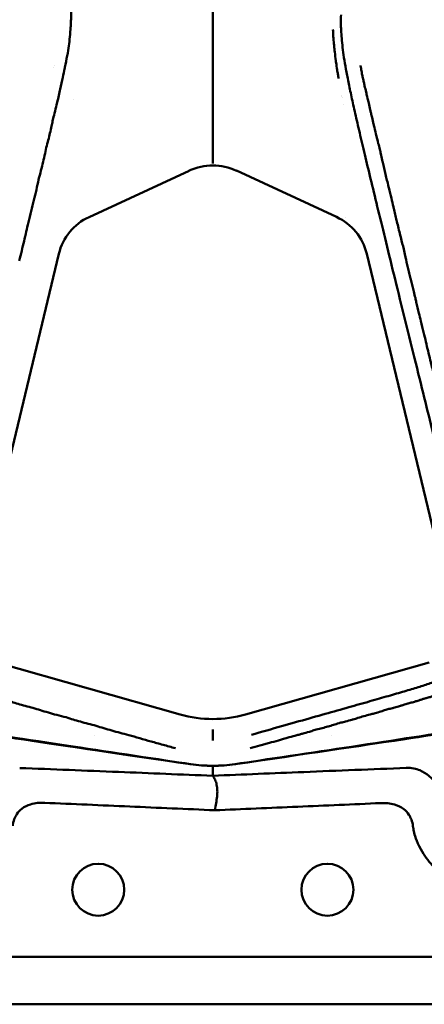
# Model space of a CAD drawing. Header units: millimetres. Extents: x 0 to 4878, y -120 to 1682.
# Tile 84 of 256: x 505 to 558, y 946 to 1074. Entities that reach past the tile are written whole.
import ezdxf

# ---------------------------------------------------------------- set-up
doc = ezdxf.new("R2010")
doc.units = ezdxf.units.MM
doc.header["$LTSCALE"] = 2
doc.layers.add('Sichtbar (ISO)', color=7, linetype='Continuous', lineweight=50)

msp = doc.modelspace()

# ---------------------------------------------------------------- linework, layer by layer
at = {"layer": 'Sichtbar (ISO)'}
for p, q in [((509.3253, 1068.4481), (509.3253, 1068.4481)), ((509.2685, 1068.1638), (509.2685, 1068.1638)), ((548.1146, 1064.736), (548.1146, 1064.736)), ((550.1692, 1064.7016), (550.169, 1064.7016)), ((546.9841, 1064.2608), (546.9841, 1064.2608)), ((547.1797, 1063.3172), (547.1797, 1063.3172)), ((550.295, 1064.2054), (550.2951, 1064.2054)), ((548.761, 1061.8324), (548.761, 1061.8324)), ((550.8408, 1061.7976), (550.8412, 1061.7975)), ((549.1874, 1059.9784), (549.1874, 1059.9784)), ((551.279, 1059.9433), (551.2794, 1059.9433)), ((508.1619, 1057.1676), (508.1617, 1057.1676)), ((508.0596, 1056.6919), (508.06, 1056.6919)), ((513.8768, 1048.5629), (526.9586, 1054.6266)), ((533.1578, 1054.6285), (546.2396, 1048.5647)), ((550.6605, 1053.7621), (550.6606, 1053.7621)), ((550.6965, 1053.6131), (550.6964, 1053.6131)), ((551.4717, 1050.4048), (551.4715, 1050.4048)), ((551.7678, 1049.1843), (551.7679, 1049.1842)), ((547.4805, 1048.4736), (547.4799, 1048.4736)), ((551.959, 1048.3986), (551.9588, 1048.3986)), ((552.15, 1047.613), (552.1502, 1047.613)), ((552.194, 1047.433), (552.1939, 1047.433)), ((505.2101, 1044.8256), (505.2104, 1044.8256)), ((498.4213, 995.9129), (509.9079, 1043.7597)), ((504.9042, 1043.6073), (504.9042, 1043.6073)), ((550.2074, 1043.7597), (561.694, 995.9129)), ((525.7759, 983.4396), (501.7577, 990.2332)), ((558.3578, 990.2333), (534.3396, 983.4395)), ((512.6525, 986.947), (512.6428, 986.9485)), ((516.338, 985.9018), (516.3482, 985.9003)), ((550.1349, 985.0404), (550.1341, 985.0403)), ((514.5088, 980.7166), (514.5088, 980.7166)), ((545.6067, 980.7166), (545.6067, 980.7166)), ((524.4497, 979.2268), (524.4497, 979.2268)), ((535.6702, 979.2275), (535.6703, 979.2275)), ((518.3328, 978.0613), (518.3328, 978.0625)), ((523.3328, 977.3264), (523.3328, 977.3258)), ((536.7828, 977.3258), (536.7828, 977.3265)), ((541.7828, 978.0625), (541.7828, 978.0613)), ((532.5328, 976.701), (532.5328, 976.701)), ((532.5578, 976.7046), (532.5578, 976.7047)), ((532.5578, 976.7047), (532.5578, 976.7046)), ((496.2061, 951.7136), (563.9094, 951.7136)), ((647.5578, 945.5136), (412.5578, 945.5136))]:
    msp.add_line(p, q, dxfattribs=at)
for centre in [(515.0578, 960.5136), (545.0578, 960.5136)]:
    msp.add_circle(centre, 3.4, dxfattribs=at)
msp.add_arc((530.0578, 996.7271), 20, 261.663573, 278.336427, dxfattribs=at)
for centre, major_axis, ratio, start_param, end_param in [((506.4337, 1055.4346), (-0.1975, 11.7983), 0.66534968, 5.76032984, 5.76035855), ((506.4337, 1055.4346), (-0.1975, 11.7983), 0.66534968, 5.50194854, 5.50194959), ((549.7257, 1055.5008), (-0.1649, -9.8486), 0.66534968, 3.60208305, 3.60209434), ((530.0577, 1047.6305), (0.0001, 7.6845), 0.97599462, 5.85711438, 6.70918166), ((517.4074, 1041.7682), (-6.8277, 3.7343), 0.95191241, 5.66985809, 6.5357715), ((542.7081, 1041.7682), (6.8277, 3.7343), 0.95191249, 6.03060312, 6.89709378), ((559.6532, 1055.3346), (-0.1975, -11.7983), 0.66534968, 5.60374336, 5.60381329), ((530.0413, 998.0163), (-15.4396, 0), 0.98233596, 1.29089236, 1.57185453), ((530.0756, 998.0067), (-15.4298, 0), 0.98233572, 1.56963638, 1.85078852)]:
    msp.add_ellipse(centre, major_axis=major_axis, ratio=ratio, start_param=start_param, end_param=end_param, dxfattribs=at)
for points, knots in [([(511.6472, 1195.5136), (511.6476, 1194.132), (511.6486, 1191.401), (511.6491, 1187.3944), (511.6531, 1183.497), (511.6438, 1179.6318), (511.6545, 1176.0803), (511.6508, 1172.5627), (511.6545, 1169.0974), (511.6432, 1165.8842), (511.6543, 1162.0998), (511.6505, 1158.5989), (511.6541, 1155.1277), (511.6427, 1151.8387), (511.6536, 1148.3674), (511.6496, 1145.095), (511.653, 1141.8228), (511.6414, 1138.9544), (511.6521, 1135.0641), (511.6478, 1131.6355), (511.6508, 1128.2273), (511.6387, 1125.1034), (511.649, 1121.6326), (511.6441, 1118.4367), (511.6466, 1115.4066), (511.6336, 1112.3346), (511.6438, 1110.1384), (511.6385, 1107.8261), (511.6408, 1105.7), (511.6273, 1103.5291), (511.6375, 1101.9209), (511.6319, 1100.2499), (511.634, 1098.6734), (511.6202, 1097.1794), (511.6299, 1095.6492), (511.6238, 1094.2521), (511.6252, 1092.7571), (511.6115, 1091.909), (511.6173, 1088.9496), (511.6073, 1086.8598), (511.6048, 1084.8351), (511.5843, 1083.0314), (511.5897, 1081.5485), (511.5773, 1080.2217), (511.5718, 1078.948), (511.5522, 1078.2346), (511.5403, 1076.0873), (511.5125, 1074.9465), (511.4835, 1073.9296), (511.4543, 1073.5358), (511.3571, 1072.0633), (511.2138, 1070.9875), (511.0382, 1069.7711), (510.7866, 1068.6296), (510.6916, 1068.1689)], [0, 0, 0, 0, 0.006756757, 0.013513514, 0.02027027, 0.027027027, 0.033783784, 0.040540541, 0.047297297, 0.054054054, 0.060810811, 0.067567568, 0.074324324, 0.081081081, 0.087837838, 0.094594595, 0.101351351, 0.108108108, 0.114864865, 0.121621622, 0.128378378, 0.135135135, 0.141891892, 0.148648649, 0.155405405, 0.162162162, 0.168918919, 0.175675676, 0.182432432, 0.189189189, 0.195945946, 0.202702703, 0.209459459, 0.216216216, 0.222972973, 0.22972973, 0.236486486, 0.243243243, 0.25, 0.256756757, 0.263513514, 0.27027027, 0.277027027, 0.283783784, 0.290540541, 0.297297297, 0.304054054, 0.310810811, 0.317567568, 0.324324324, 0.331081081, 0.337837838, 0.344594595, 0.350958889, 0.350958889, 0.350958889, 0.350958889]), ([(530.0496, 1055.9481), (530.0512, 1057.7441), (530.0519, 1059.5125), (530.0528, 1061.2415), (530.0539, 1063.3676), (530.0554, 1065.434), (530.0576, 1067.424), (530.0587, 1068.4547), (530.06, 1069.4654), (530.06, 1070.4904), (530.0599, 1071.0778), (530.0595, 1071.6699), (530.059, 1072.2714), (530.0585, 1072.7496), (530.058, 1073.2294), (530.0575, 1073.7138), (530.0552, 1076.059), (530.0538, 1078.493), (530.051, 1080.8601), (530.0478, 1083.4495), (530.0432, 1085.9727), (530.0384, 1088.6313), (530.0345, 1090.8009), (530.0364, 1092.9837), (530.0403, 1095.1895), (530.0465, 1098.6681), (530.0576, 1102.2047), (530.0577, 1105.7486), (530.0577, 1107.0003), (530.0577, 1108.2551), (530.0577, 1109.5079), (530.0577, 1114.0513), (530.0573, 1118.5672), (530.0548, 1122.8475), (530.0546, 1123.1768), (530.0545, 1123.5047), (530.0543, 1123.8314), (530.0522, 1128.684), (530.0554, 1133.2644), (530.0565, 1138.1394), (530.0566, 1138.378), (530.0566, 1138.6173), (530.0567, 1138.8573), (530.0577, 1144.3329), (530.0577, 1150.2102), (530.0577, 1156.2751), (530.0577, 1159.7099), (530.0577, 1163.2063), (530.0577, 1166.7758), (530.0577, 1169.5092), (530.0577, 1172.2853), (530.0577, 1175.113), (530.0576, 1181.6335), (530.0576, 1188.4219), (530.0578, 1195.5136)], [0, 0, 0, 0, 0.0386834, 0.0386834, 0.0386834, 0.08624787, 0.08624787, 0.08624787, 0.11088208, 0.11088208, 0.11088208, 0.125, 0.125, 0.125, 0.13622177, 0.13622177, 0.13622177, 0.19055895, 0.19055895, 0.19055895, 0.25, 0.25, 0.25, 0.29850606, 0.29850606, 0.29850606, 0.375, 0.375, 0.375, 0.40201679, 0.40201679, 0.40201679, 0.5, 0.5, 0.5, 0.50753895, 0.50753895, 0.50753895, 0.6195203, 0.6195203, 0.6195203, 0.625, 0.625, 0.625, 0.75, 0.75, 0.75, 0.82079114, 0.82079114, 0.82079114, 0.875, 0.875, 0.875, 1, 1, 1, 1]), ([(546.5197, 1066.6921), (546.487, 1066.8785), (546.4552, 1067.0647), (546.4242, 1067.2507), (546.392, 1067.4446), (546.3607, 1067.6383), (546.3305, 1067.8317), (546.2826, 1068.1375), (546.2374, 1068.4427), (546.1948, 1068.7468), (546.1825, 1068.8346), (546.1705, 1068.9222), (546.1586, 1069.0098), (546.107, 1069.3917), (546.0597, 1069.7718), (546.017, 1070.1496), (545.9865, 1070.4205), (545.9583, 1070.6903), (545.9325, 1070.9584), (545.9242, 1071.0447), (545.9161, 1071.1308), (545.9083, 1071.2168), (545.8782, 1071.5487), (545.8519, 1071.8782), (545.8296, 1072.2048), (545.809, 1072.5073), (545.7919, 1072.8073), (545.7789, 1073.1045)], [0.9635682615, 0.9635682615, 0.9635682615, 0.9635682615, 0.9666666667, 0.9666666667, 0.9666666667, 0.969895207, 0.969895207, 0.969895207, 0.975, 0.975, 0.975, 0.9764725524, 0.9764725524, 0.9764725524, 0.9828945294, 0.9828945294, 0.9828945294, 0.9875, 0.9875, 0.9875, 0.9889815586, 0.9889815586, 0.9889815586, 0.9947017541, 0.9947017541, 0.9947017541, 0.9999999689, 0.9999999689, 0.9999999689, 0.9999999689]), ([(550.476, 1063.479), (550.4686, 1063.5106), (550.461, 1063.5426), (550.4533, 1063.5747), (550.3733, 1063.9084), (550.2772, 1064.2706), (550.1917, 1064.6112), (550.1655, 1064.7157), (550.1403, 1064.8181), (550.1168, 1064.917), (550.0516, 1065.1916), (549.9893, 1065.4609), (549.9313, 1065.7166), (549.8927, 1065.8868), (549.856, 1066.0511), (549.8215, 1066.2068), (549.7799, 1066.394), (549.7394, 1066.5781), (549.7004, 1066.7578), (549.6583, 1066.9521), (549.6179, 1067.1413), (549.5802, 1067.3241), (549.5533, 1067.4542), (549.5313, 1067.5715), (549.5101, 1067.6883), (549.4739, 1067.8873), (549.4398, 1068.0845), (549.3882, 1068.3407), (549.3844, 1068.3598), (549.3805, 1068.3793), (549.3764, 1068.399)], [0.615436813, 0.615436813, 0.615436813, 0.615436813, 0.6157636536, 0.6157636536, 0.6157636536, 0.6191524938, 0.6191524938, 0.6191524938, 0.6201923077, 0.6201923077, 0.6201923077, 0.6230783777, 0.6230783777, 0.6230783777, 0.625, 0.625, 0.625, 0.6273104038, 0.6273104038, 0.6273104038, 0.6298076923, 0.6298076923, 0.6298076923, 0.6315853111, 0.6315853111, 0.6315853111, 0.6346153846, 0.6346153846, 0.6346153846, 0.6348414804, 0.6348414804, 0.6348414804, 0.6348414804]), ([(510.6916, 1068.1689), (510.6858, 1068.1405), (510.581, 1067.6294), (510.4528, 1066.8897), (510.0835, 1065.3059), (509.736, 1063.7071), (509.2824, 1061.961), (509.1654, 1061.4658)], [0.350958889, 0.350958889, 0.350958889, 0.350958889, 0.3513513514, 0.3581081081, 0.3648648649, 0.3716216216, 0.3783315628, 0.3783315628, 0.3783315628, 0.3783315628]), ([(551.915, 1057.4165), (551.8574, 1057.6571), (551.7887, 1057.9221), (551.718, 1058.1924), (551.6351, 1058.5094), (551.5495, 1058.8337), (551.4757, 1059.1342), (551.4513, 1059.2331), (551.4273, 1059.3315), (551.4035, 1059.4292), (551.309, 1059.8176), (551.2191, 1060.1947), (551.1353, 1060.5477), (551.1215, 1060.6059), (551.1078, 1060.6634), (551.0944, 1060.7201), (551.0255, 1061.0106), (550.9577, 1061.2972), (550.892, 1061.5787), (550.8473, 1061.7704), (550.8036, 1061.9596), (550.7612, 1062.146), (550.7277, 1062.2938), (550.6977, 1062.4347), (550.669, 1062.5734), (550.6082, 1062.8665), (550.5527, 1063.1494), (550.4795, 1063.4639), (550.4783, 1063.469), (550.4772, 1063.474), (550.476, 1063.479)], [0.5961538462, 0.5961538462, 0.5961538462, 0.5961538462, 0.598366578, 0.598366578, 0.598366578, 0.6009615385, 0.6009615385, 0.6009615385, 0.6018154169, 0.6018154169, 0.6018154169, 0.6052102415, 0.6052102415, 0.6052102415, 0.6057692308, 0.6057692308, 0.6057692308, 0.6086293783, 0.6086293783, 0.6086293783, 0.6105769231, 0.6105769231, 0.6105769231, 0.6121207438, 0.6121207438, 0.6121207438, 0.6153846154, 0.6153846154, 0.6153846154, 0.615436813, 0.615436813, 0.615436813, 0.615436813]), ([(563.9067, 999.6957), (563.9037, 999.7095), (563.7629, 1000.3721), (563.4528, 1001.7521), (562.9028, 1004.0611), (562.2707, 1006.6417), (561.5595, 1009.5112), (560.7778, 1012.6531), (559.8995, 1016.1858), (558.8914, 1020.2465), (557.7519, 1024.8423), (556.4749, 1030.0025), (555.046, 1035.7936), (553.7169, 1041.2016), (552.5751, 1045.8666), (551.5673, 1050.0062), (550.6915, 1053.6283), (549.9372, 1056.7792), (549.2682, 1059.6203), (548.8806, 1061.3057), (548.702, 1062.0922)], [0.446352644, 0.446352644, 0.446352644, 0.446352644, 0.446808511, 0.468085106, 0.489361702, 0.510638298, 0.531914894, 0.553191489, 0.574468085, 0.595744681, 0.617021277, 0.638297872, 0.659574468, 0.680851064, 0.70212766, 0.723404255, 0.744680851, 0.765957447, 0.787234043, 0.808510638, 0.808510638, 0.808510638, 0.808510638]), ([(509.1654, 1061.4658), (509.1645, 1061.4623), (509.0467, 1060.9629), (509.0375, 1060.7434), (508.7799, 1059.7494), (508.5921, 1058.8686), (508.3957, 1058.233), (508.3162, 1057.9003)], [0.3783315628, 0.3783315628, 0.3783315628, 0.3783315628, 0.3783783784, 0.3851351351, 0.3918918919, 0.3986486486, 0.4054017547, 0.4054017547, 0.4054017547, 0.4054017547]), ([(508.3162, 1057.9003), (508.3162, 1057.9001), (508.2366, 1057.567), (508.1147, 1056.8707), (507.8344, 1055.7926), (507.5803, 1054.6402), (507.3516, 1053.8697), (507.2509, 1053.4495), (507.2506, 1053.4483)], [0.4054017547, 0.4054017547, 0.4054017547, 0.4054017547, 0.4054054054, 0.4121621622, 0.4189189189, 0.4256756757, 0.4324324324, 0.4324523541, 0.4324523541, 0.4324523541, 0.4324523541]), ([(553.3696, 1051.3423), (553.369, 1051.3451), (553.3683, 1051.3478), (553.3677, 1051.3505), (553.3141, 1051.5736), (553.2565, 1051.797), (553.1982, 1052.0191), (553.1125, 1052.3455), (553.0255, 1052.6691), (552.9474, 1052.9848), (552.8838, 1053.2419), (552.8214, 1053.498), (552.7603, 1053.7508), (552.6954, 1054.0195), (552.6318, 1054.2845), (552.5698, 1054.5431), (552.5045, 1054.8152), (552.44, 1055.0845), (552.3771, 1055.3497), (552.3241, 1055.5734), (552.2722, 1055.7942), (552.2221, 1056.0114), (552.1564, 1056.296), (552.1039, 1056.5565), (552.0456, 1056.8323), (552.0066, 1057.0164), (551.965, 1057.2072), (551.915, 1057.4165)], [0.5768993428, 0.5768993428, 0.5768993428, 0.5768993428, 0.5769230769, 0.5769230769, 0.5769230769, 0.5788694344, 0.5788694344, 0.5788694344, 0.5817307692, 0.5817307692, 0.5817307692, 0.5840614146, 0.5840614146, 0.5840614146, 0.5865384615, 0.5865384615, 0.5865384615, 0.5891460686, 0.5891460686, 0.5891460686, 0.5913461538, 0.5913461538, 0.5913461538, 0.5942295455, 0.5942295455, 0.5942295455, 0.5961538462, 0.5961538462, 0.5961538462, 0.5961538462]), ([(530.0496, 1055.9481), (530.0493, 1055.8812), (530.0425, 1055.8141), (530.0408, 1055.7572), (530.039, 1055.7004), (530.0423, 1055.6538), (530.0468, 1055.6192), (530.0513, 1055.5846), (530.0569, 1055.5627), (530.0578, 1055.5554)], [0, 0, 0, 0, 0.33333333, 0.33333333, 0.33333333, 0.66666667, 0.66666667, 0.66666667, 1, 1, 1, 1]), ([(507.2506, 1053.4483), (507.1505, 1053.0305), (506.9771, 1052.1261), (506.6271, 1050.7578), (506.3117, 1049.3593), (506.0216, 1048.3209), (505.9134, 1047.8704), (505.9127, 1047.8675)], [0.4324523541, 0.4324523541, 0.4324523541, 0.4324523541, 0.4391891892, 0.4459459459, 0.4527027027, 0.4594594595, 0.4595020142, 0.4595020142, 0.4595020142, 0.4595020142]), ([(555.041, 1044.3738), (554.9321, 1044.8261), (554.7847, 1045.3743), (554.6509, 1045.9031), (554.6274, 1045.996), (554.6043, 1046.0884), (554.5818, 1046.1794), (554.4319, 1046.7889), (554.2881, 1047.3873), (554.1497, 1047.9629), (554.138, 1048.0113), (554.1264, 1048.0598), (554.1147, 1048.1083), (553.988, 1048.635), (553.8622, 1049.1599), (553.7407, 1049.6808), (553.7048, 1049.8349), (553.6706, 1049.9875), (553.6373, 1050.1391), (553.5483, 1050.5446), (553.4653, 1050.9431), (553.3696, 1051.3423)], [0.5576923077, 0.5576923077, 0.5576923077, 0.5576923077, 0.5617814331, 0.5617814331, 0.5617814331, 0.5625, 0.5625, 0.5625, 0.5673076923, 0.5673076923, 0.5673076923, 0.5677126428, 0.5677126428, 0.5677126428, 0.5721153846, 0.5721153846, 0.5721153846, 0.5734170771, 0.5734170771, 0.5734170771, 0.5768993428, 0.5768993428, 0.5768993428, 0.5768993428]), ([(505.9127, 1047.8675), (505.8061, 1047.4231), (505.6646, 1046.6679), (505.3387, 1045.3944), (505.0575, 1044.1486), (504.8034, 1043.2434), (504.7068, 1042.8412), (504.706, 1042.8381)], [0.4595020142, 0.4595020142, 0.4595020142, 0.4595020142, 0.4662162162, 0.472972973, 0.4797297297, 0.4864864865, 0.486538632, 0.486538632, 0.486538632, 0.486538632]), ([(527.1581, 976.9384), (509.1913, 979.5711), (498.2398, 981.1851), (490.0102, 982.6298), (488.5425, 982.9626), (485.9568, 984.3268), (485.1477, 984.9826), (483.4476, 987.0461), (482.8654, 988.4977), (481.7315, 991.7699), (480.6988, 995.8792), (474.7776, 1021.4158), (472.0244, 1033.4114), (469.803, 1043.2046), (469.7133, 1043.6004), (469.6256, 1043.9876)], [0.000001, 0.000001, 0.000001, 0.000001, 5.44758661, 5.44758661, 8.85844141, 8.85844141, 11.08399339, 11.08399339, 14.44445994, 14.44445994, 21.91122195, 21.91122195, 26.35511061, 26.35511061, 26.54673462, 26.54673462, 26.54673462, 26.54673462]), ([(469.8517, 1043.9976), (470.5808, 1040.7729), (471.3748, 1037.2945), (473.5281, 1027.8849), (475.0053, 1021.4746), (477.1658, 1012.163), (478.0784, 1008.2436), (480.8884, 996.2845), (481.4941, 993.8511), (482.6996, 989.5976), (483.1907, 988.2484), (484.5189, 985.9701), (485.2377, 985.1944), (486.9758, 983.8785), (488.0014, 983.4449), (489.4664, 982.9353), (490.4949, 982.6627), (493.4644, 982.1285), (494.151, 982.0103), (495.0942, 981.8483), (495.7524, 981.7368), (500.2272, 981.0061), (505.4633, 980.2046), (516.6654, 978.5152), (523.4362, 977.5029), (527.1015, 976.9553)], [1.70620792, 1.70620792, 1.70620792, 1.70620792, 2.31992109, 2.31992109, 3.36897316, 3.36897316, 3.96080227, 3.96080227, 5.2589956, 5.2589956, 6.75070654, 6.75070654, 8.1648045, 8.1648045, 9.88121739, 9.88121739, 11.59707752, 11.59707752, 11.94698223, 11.94698223, 12.68693053, 12.68693053, 16.42339014, 16.42339014, 19.33193744, 19.33193744, 19.33193744, 19.33193744]), ([(556.3784, 1038.8018), (556.3773, 1038.8064), (556.3762, 1038.811), (556.3751, 1038.8156), (556.2618, 1039.2858), (556.1298, 1039.7567), (556.0147, 1040.2225), (555.9632, 1040.4308), (555.9124, 1040.6389), (555.862, 1040.8469), (555.7996, 1041.104), (555.7377, 1041.361), (555.6758, 1041.6181), (555.5637, 1042.0832), (555.4528, 1042.5442), (555.3483, 1042.9934), (555.3084, 1043.1645), (555.2729, 1043.3283), (555.2372, 1043.4949), (555.179, 1043.7659), (555.1202, 1044.0444), (555.041, 1044.3738)], [0.5384144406, 0.5384144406, 0.5384144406, 0.5384144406, 0.5384615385, 0.5384615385, 0.5384615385, 0.5432692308, 0.5432692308, 0.5432692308, 0.5454194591, 0.5454194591, 0.5454194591, 0.5480769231, 0.5480769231, 0.5480769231, 0.5528846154, 0.5528846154, 0.5528846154, 0.5547153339, 0.5547153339, 0.5547153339, 0.5576923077, 0.5576923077, 0.5576923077, 0.5576923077]), ([(590.2507, 1042.932), (588.1759, 1033.7838), (585.5344, 1022.2722), (579.4411, 995.9685), (578.3984, 991.832), (577.2694, 988.5444), (576.689, 987.0838), (574.9932, 985.0055), (574.1847, 984.3444), (571.5995, 982.9708), (570.1346, 982.6387), (562.058, 981.2111), (551.0089, 979.5835), (532.9575, 976.9384)], [-25.21880433, -25.21880433, -25.21880433, -25.21880433, -21.33025675, -21.33025675, -14.20177488, -14.20177488, -10.94471544, -10.94471544, -8.7828271, -8.7828271, -5.47324982, -5.47324982, -0.000001, -0.000001, -0.000001, -0.000001]), ([(590.0238, 1042.9423), (589.1957, 1039.2832), (588.1648, 1034.7658), (585.4492, 1022.9429), (583.8809, 1016.158), (579.6828, 998.1575), (578.692, 994.1162), (577.118, 988.5208), (576.5306, 987.4998), (575.3819, 985.7304), (574.6682, 984.9768), (573.078, 983.8992), (572.1594, 983.4077), (570.3846, 982.881), (569.6914, 982.7025), (567.3306, 982.2443), (565.8254, 981.986), (564.6049, 981.7777), (564.1013, 981.6935), (559.3489, 980.922), (553.8527, 980.0839), (543.3465, 978.4998), (536.6967, 977.5055), (533.0136, 976.9552)], [1.36314233, 1.36314233, 1.36314233, 1.36314233, 1.69246399, 1.69246399, 2.05524722, 2.05524722, 2.75255264, 2.75255264, 3.89173742, 3.89173742, 5.15337538, 5.15337538, 6.07844935, 6.07844935, 6.40419777, 6.40419777, 6.64115596, 6.64115596, 6.92239734, 6.92239734, 8.43274887, 8.43274887, 9.72943065, 9.72943065, 9.72943065, 9.72943065]), ([(557.7384, 1033.1378), (557.7371, 1033.1431), (557.7358, 1033.1484), (557.7345, 1033.1537), (557.629, 1033.5916), (557.4936, 1034.0893), (557.3759, 1034.5677), (557.346, 1034.6895), (557.3162, 1034.811), (557.2867, 1034.9323), (557.2002, 1035.2874), (557.1152, 1035.6404), (557.0306, 1035.9913), (556.9171, 1036.462), (556.8035, 1036.9334), (556.6931, 1037.4047), (556.6488, 1037.594), (556.607, 1037.783), (556.5656, 1037.9718), (556.5048, 1038.2486), (556.4448, 1038.525), (556.3784, 1038.8018)], [0.5191724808, 0.5191724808, 0.5191724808, 0.5191724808, 0.5192307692, 0.5192307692, 0.5192307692, 0.5240384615, 0.5240384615, 0.5240384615, 0.5252624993, 0.5252624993, 0.5252624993, 0.5288461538, 0.5288461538, 0.5288461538, 0.5336538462, 0.5336538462, 0.5336538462, 0.5355847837, 0.5355847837, 0.5355847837, 0.5384144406, 0.5384144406, 0.5384144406, 0.5384144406]), ([(558.8923, 1028.3328), (558.8908, 1028.3393), (558.8892, 1028.3459), (558.8876, 1028.3524), (558.8223, 1028.6232), (558.7568, 1028.8738), (558.6928, 1029.1218), (558.6563, 1029.2634), (558.6202, 1029.404), (558.5851, 1029.547), (558.4883, 1029.9406), (558.3927, 1030.3376), (558.2955, 1030.7406), (558.2009, 1031.1327), (558.1068, 1031.5229), (558.0162, 1031.909), (558.0137, 1031.9197), (558.0112, 1031.9303), (558.0087, 1031.941), (557.9169, 1032.3327), (557.8419, 1032.7066), (557.7384, 1033.1378)], [0.499926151, 0.499926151, 0.499926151, 0.499926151, 0.5, 0.5, 0.5, 0.5030607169, 0.5030607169, 0.5030607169, 0.5048076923, 0.5048076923, 0.5048076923, 0.5096153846, 0.5096153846, 0.5096153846, 0.5142935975, 0.5142935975, 0.5142935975, 0.5144230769, 0.5144230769, 0.5144230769, 0.5191724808, 0.5191724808, 0.5191724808, 0.5191724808]), ([(552.965, 984.13), (553.1612, 984.1863), (553.361, 984.2296), (553.554, 984.2778), (553.5986, 984.289), (553.6428, 984.3004), (553.6865, 984.3123), (553.9195, 984.3758), (554.1496, 984.4423), (554.3668, 984.5054), (554.4489, 984.5292), (554.5306, 984.5529), (554.612, 984.5768), (554.7459, 984.616), (554.8788, 984.6555), (555.0105, 984.6962), (555.2071, 984.7568), (555.3963, 984.8307), (555.5738, 984.8855), (555.5877, 984.8897), (555.6015, 984.8939), (555.6152, 984.8979), (555.8045, 984.9536), (555.9798, 984.9842), (556.1491, 985.0307), (556.258, 985.0607), (556.3663, 985.092), (556.4727, 985.1234), (556.5318, 985.1408), (556.5903, 985.1583), (556.6479, 985.1755), (556.8093, 985.2237), (556.9675, 985.2712), (557.12, 985.3206), (557.1779, 985.3394), (557.2326, 985.3597), (557.2872, 985.3804), (557.3765, 985.4142), (557.4656, 985.4491), (557.5678, 985.4803), (557.7113, 985.5242), (557.8807, 985.5607), (558.0368, 985.6026), (558.0597, 985.6088), (558.0823, 985.615), (558.1045, 985.6214), (558.2781, 985.6717), (558.4466, 985.7243), (558.6038, 985.7741), (558.6541, 985.79), (558.7041, 985.8059), (558.7536, 985.8217), (558.8589, 985.8554), (558.9622, 985.8892), (559.0622, 985.9236), (559.1948, 985.9692), (559.3039, 986.0204), (559.4445, 986.0699), (559.4596, 986.0752), (559.4751, 986.0805), (559.491, 986.0858), (559.4931, 986.0865), (559.4951, 986.0872), (559.4972, 986.0878)], [0.0961538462, 0.0961538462, 0.0961538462, 0.0961538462, 0.100059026, 0.100059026, 0.100059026, 0.1009615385, 0.1009615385, 0.1009615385, 0.1057692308, 0.1057692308, 0.1057692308, 0.107586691, 0.107586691, 0.107586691, 0.1105769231, 0.1105769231, 0.1105769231, 0.1150359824, 0.1150359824, 0.1150359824, 0.1153846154, 0.1153846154, 0.1153846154, 0.1201923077, 0.1201923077, 0.1201923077, 0.1232826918, 0.1232826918, 0.1232826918, 0.125, 0.125, 0.125, 0.1298076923, 0.1298076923, 0.1298076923, 0.1316317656, 0.1316317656, 0.1316317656, 0.1346153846, 0.1346153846, 0.1346153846, 0.1388088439, 0.1388088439, 0.1388088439, 0.1394230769, 0.1394230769, 0.1394230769, 0.1442307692, 0.1442307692, 0.1442307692, 0.1457675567, 0.1457675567, 0.1457675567, 0.1490384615, 0.1490384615, 0.1490384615, 0.1533789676, 0.1533789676, 0.1533789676, 0.1538461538, 0.1538461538, 0.1538461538, 0.1539061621, 0.1539061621, 0.1539061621, 0.1539061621]), ([(502.9496, 985.3586), (502.9517, 985.358), (503.2389, 985.2713), (503.6963, 985.0884), (504.5772, 984.8512), (505.4796, 984.564), (506.1882, 984.4068), (506.5177, 984.3119)], [0.8648138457, 0.8648138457, 0.8648138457, 0.8648138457, 0.8648648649, 0.8716216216, 0.8783783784, 0.8851351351, 0.8918770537, 0.8918770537, 0.8918770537, 0.8918770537]), ([(506.5177, 984.3119), (506.5185, 984.3117), (506.8494, 984.2163), (507.4611, 983.9926), (508.5302, 983.7109), (509.6039, 983.3809), (510.4956, 983.1764), (510.8483, 983.0764)], [0.8918770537, 0.8918770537, 0.8918770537, 0.8918770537, 0.8918918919, 0.8986486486, 0.9054054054, 0.9121621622, 0.9189129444, 0.9189129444, 0.9189129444, 0.9189129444]), ([(549.807, 983.2295), (549.8145, 983.2317), (549.822, 983.2338), (549.8296, 983.2359), (550.092, 983.3092), (550.3861, 983.372), (550.6565, 983.4453), (550.8319, 983.4929), (551.0052, 983.5413), (551.1742, 983.5892), (551.2736, 983.6173), (551.3714, 983.6452), (551.4673, 983.6725), (551.7265, 983.7465), (551.9831, 983.8198), (552.2354, 983.8956), (552.2939, 983.9131), (552.3514, 983.9314), (552.4084, 983.9501), (552.5973, 984.0117), (552.7795, 984.0767), (552.965, 984.13)], [0.0769262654, 0.0769262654, 0.0769262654, 0.0769262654, 0.0770604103, 0.0770604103, 0.0770604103, 0.0817307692, 0.0817307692, 0.0817307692, 0.0847591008, 0.0847591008, 0.0847591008, 0.0865384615, 0.0865384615, 0.0865384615, 0.0913461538, 0.0913461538, 0.0913461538, 0.0924602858, 0.0924602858, 0.0924602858, 0.0961538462, 0.0961538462, 0.0961538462, 0.0961538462]), ([(510.8483, 983.0764), (510.8486, 983.0763), (511.2018, 982.9762), (511.7212, 982.7803), (512.7207, 982.5218), (513.7011, 982.2202), (514.4337, 982.0621), (514.7774, 981.965), (514.7774, 981.9649)], [0.9189129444, 0.9189129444, 0.9189129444, 0.9189129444, 0.9189189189, 0.9256756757, 0.9324324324, 0.9391891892, 0.9459459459, 0.9459470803, 0.9459470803, 0.9459470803, 0.9459470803]), ([(534.9476, 979.0271), (535.3802, 979.1472), (535.8057, 979.2648), (536.2248, 979.3816), (536.4402, 979.4416), (536.6538, 979.5013), (536.8651, 979.5602), (537.0651, 979.6159), (537.2629, 979.6708), (537.458, 979.7244), (537.8594, 979.8345), (538.258, 979.9449), (538.655, 980.0585), (538.8308, 980.1088), (539.0025, 980.1594), (539.1711, 980.2094), (539.3836, 980.2724), (539.5912, 980.3346), (539.7959, 980.3944), (540.1631, 980.5017), (540.4831, 980.5712), (540.8057, 980.6589), (540.9747, 980.7048), (541.1438, 980.7517), (541.3116, 980.7987), (541.4641, 980.8414), (541.6155, 980.8842), (541.7647, 980.9263), (542.0782, 981.0148), (542.3889, 981.1026), (542.6983, 981.1937), (542.8975, 981.2523), (543.096, 981.3184), (543.2869, 981.3791), (543.3924, 981.4126), (543.4956, 981.4445), (543.5954, 981.4727), (543.8758, 981.5519), (544.1293, 981.6015), (544.382, 981.6692), (544.6308, 981.7358), (544.8794, 981.806), (545.1241, 981.8751), (545.128, 981.8762), (545.1319, 981.8773), (545.1358, 981.8784), (545.3842, 981.9485), (545.6292, 982.0178), (545.8675, 982.0888), (546.1059, 982.1599), (546.3183, 982.2419), (546.58, 982.3159), (546.5801, 982.3159), (546.5801, 982.3159), (546.5802, 982.3159)], [0, 0, 0, 0, 0.0048076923, 0.0048076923, 0.0048076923, 0.0072782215, 0.0072782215, 0.0072782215, 0.0096153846, 0.0096153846, 0.0096153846, 0.0144230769, 0.0144230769, 0.0144230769, 0.0165505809, 0.0165505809, 0.0165505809, 0.0192307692, 0.0192307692, 0.0192307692, 0.0240384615, 0.0240384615, 0.0240384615, 0.0265572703, 0.0265572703, 0.0265572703, 0.0288461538, 0.0288461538, 0.0288461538, 0.0336538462, 0.0336538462, 0.0336538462, 0.0367509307, 0.0367509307, 0.0367509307, 0.0384615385, 0.0384615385, 0.0384615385, 0.0432692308, 0.0432692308, 0.0432692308, 0.0480012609, 0.0480012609, 0.0480012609, 0.0480769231, 0.0480769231, 0.0480769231, 0.0528846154, 0.0528846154, 0.0528846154, 0.0576923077, 0.0576923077, 0.0576923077, 0.0576929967, 0.0576929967, 0.0576929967, 0.0576929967]), ([(546.5802, 982.3159), (546.6545, 982.3369), (546.7327, 982.3573), (546.8132, 982.3774), (547.0162, 982.4282), (547.2332, 982.4775), (547.4356, 982.5321), (547.7182, 982.6083), (547.9952, 982.6867), (548.261, 982.762), (548.3035, 982.774), (548.3459, 982.786), (548.3883, 982.798), (548.6109, 982.8612), (548.8315, 982.9242), (549.048, 982.9886), (549.3056, 983.0653), (549.5383, 983.1532), (549.8065, 983.2294), (549.8067, 983.2294), (549.8069, 983.2295), (549.807, 983.2295)], [0.0576929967, 0.0576929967, 0.0576929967, 0.0576929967, 0.0590575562, 0.0590575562, 0.0590575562, 0.0625, 0.0625, 0.0625, 0.0673076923, 0.0673076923, 0.0673076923, 0.0680762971, 0.0680762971, 0.0680762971, 0.0721153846, 0.0721153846, 0.0721153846, 0.0769230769, 0.0769230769, 0.0769230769, 0.0769262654, 0.0769262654, 0.0769262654, 0.0769262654]), ([(514.7774, 981.9649), (515.121, 981.8679), (515.7629, 981.6378), (516.8197, 981.3635), (517.9268, 981.0274), (518.6328, 980.8744), (519.0595, 980.7554)], [0.9459470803, 0.9459470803, 0.9459470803, 0.9459470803, 0.9527027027, 0.9594594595, 0.9662162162, 0.972972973, 0.972972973, 0.972972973, 0.972972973]), ([(530.0577, 981.4623), (530.0577, 981.4004), (530.0578, 981.3383), (530.0578, 981.2846), (530.0578, 981.2308), (530.0578, 981.1852), (530.0578, 981.1494), (530.0578, 981.1137), (530.0578, 981.0886), (530.0578, 981.0765)], [0, 0, 0, 0, 0.33333333, 0.33333333, 0.33333333, 0.66666667, 0.66666667, 0.66666667, 1, 1, 1, 1]), ([(530.0578, 981.0765), (530.0578, 981.0099), (530.0578, 980.9432), (530.0578, 980.8098), (530.0578, 980.7432), (530.0577, 980.6765)], [-0.209923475, -0.209923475, -0.209923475, -0.209923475, -0.104962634, -0.104962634, -0.000001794, -0.000001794, -0.000001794, -0.000001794]), ([(530.0578, 980.0389), (530.0578, 980.1235), (530.0576, 980.2245), (530.0575, 980.3153), (530.0574, 980.406), (530.0574, 980.4869), (530.0575, 980.551), (530.0575, 980.6151), (530.0577, 980.6597), (530.0577, 980.6765)], [0, 0, 0, 0, 0.333333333, 0.333333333, 0.333333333, 0.666666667, 0.666666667, 0.666666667, 0.999999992, 0.999999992, 0.999999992, 0.999999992]), ([(527.1015, 976.9553), (528.0801, 976.809), (529.0682, 976.7356), (531.047, 976.7355), (532.0351, 976.809), (533.0136, 976.9552)], [0.000000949, 0.000000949, 0.000000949, 0.000000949, 0.296841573, 0.296841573, 0.593659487, 0.593659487, 0.593659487, 0.593659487]), ([(530.066, 975.4208), (525.9535, 975.5944), (521.834, 975.7638), (513.402, 976.1039), (509.0913, 976.2742), (504.7795, 976.4409)], [-2.53208533, -2.53208533, -2.53208533, -2.53208533, -1.29473464, -1.29473464, -0.00000135, -0.00000135, -0.00000135, -0.00000135]), ([(530.0577, 976.7271), (530.0577, 976.6833), (530.0577, 976.643), (530.0577, 976.6063), (530.0577, 976.441), (530.0577, 976.35), (530.0578, 976.3376)], [0.756401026, 0.756401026, 0.756401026, 0.756401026, 0.8, 0.8, 0.8, 0.996711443, 0.996711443, 0.996711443, 0.996711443]), ([(530.0578, 976.337), (530.0578, 976.1849), (530.0578, 976.0325), (530.0578, 975.7277), (530.0578, 975.5753), (530.066, 975.4208)], [-4.62071222, -4.62071222, -4.62071222, -4.62071222, -2.31194315, -2.31194315, -0.0040006, -0.0040006, -0.0040006, -0.0040006]), ([(555.3715, 976.4543), (550.8961, 976.2799), (546.4243, 976.1012), (537.9899, 975.7567), (534.0325, 975.5919), (530.066, 975.4208)], [0.00007671, 0.00007671, 0.00007671, 0.00007671, 1.34397302, 1.34397302, 2.53286718, 2.53286718, 2.53286718, 2.53286718]), ([(555.3715, 976.4543), (555.7033, 976.4676), (556.0323, 976.4481), (556.6427, 976.3382), (556.9181, 976.2557), (557.1743, 976.1437)], [-0.190709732, -0.190709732, -0.190709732, -0.190709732, -0.091144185, -0.091144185, -0.000492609, -0.000492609, -0.000492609, -0.000492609]), ([(557.1743, 976.1437), (557.5872, 975.9636), (557.9786, 975.7198), (558.7063, 975.112), (559.0361, 974.7491), (559.6017, 973.9257), (559.8313, 973.4686), (560.1436, 972.5311), (560.2323, 972.0592), (560.2496, 971.5827)], [0.00031403, 0.00031403, 0.00031403, 0.00031403, 0.146150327, 0.146150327, 0.295695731, 0.295695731, 0.448578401, 0.448578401, 0.592507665, 0.592507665, 0.592507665, 0.592507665]), ([(530.066, 975.4208), (530.1773, 975.2474), (530.3762, 974.9006), (530.58, 974.2532), (530.666, 973.5347), (530.6339, 972.7321), (530.4919, 971.8587), (530.3703, 971.2364), (530.2992, 970.9179)], [0, 0, 0, 0, 0.166666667, 0.333333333, 0.5, 0.666666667, 0.833333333, 0.999099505, 0.999099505, 0.999099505, 0.999099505]), ([(503.8648, 968.8677), (503.9025, 969.1659), (503.9694, 969.4603), (504.1588, 969.9738), (504.2682, 970.1942), (504.5865, 970.675), (504.8097, 970.9137), (505.4104, 971.3757), (505.7975, 971.5608), (506.7979, 971.8639), (507.4325, 971.9158), (508.0509, 971.8882)], [0.000012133, 0.000012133, 0.000012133, 0.000012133, 0.090206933, 0.090206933, 0.164251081, 0.164251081, 0.263259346, 0.263259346, 0.391712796, 0.391712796, 0.576792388, 0.576792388, 0.576792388, 0.576792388]), ([(508.0509, 971.8882), (511.7579, 971.725), (515.4675, 971.5637), (522.8821, 971.2411), (526.5922, 971.0795), (530.298, 970.9128)], [-2.22673205, -2.22673205, -2.22673205, -2.22673205, -1.11357758, -1.11357758, -0.00024709, -0.00024709, -0.00024709, -0.00024709]), ([(530.298, 970.9128), (533.9202, 971.0635), (537.545, 971.22), (544.7863, 971.5331), (548.4119, 971.6902), (552.0327, 971.8488)], [-2.17461176, -2.17461176, -2.17461176, -2.17461176, -1.08741299, -1.08741299, -0.00012821, -0.00012821, -0.00012821, -0.00012821]), ([(556.2549, 968.8228), (556.2179, 969.1155), (556.1525, 969.4042), (555.9677, 969.9101), (555.8606, 970.1283), (555.5416, 970.6172), (555.3119, 970.8637), (554.6888, 971.3412), (554.2844, 971.5307), (553.2712, 971.8269), (552.6441, 971.8768), (552.0327, 971.8488)], [-0.582327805, -0.582327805, -0.582327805, -0.582327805, -0.493538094, -0.493538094, -0.420169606, -0.420169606, -0.317743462, -0.317743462, -0.183737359, -0.183737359, -0.000129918, -0.000129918, -0.000129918, -0.000129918]), ([(556.2549, 968.8228), (556.2691, 968.7114), (556.2854, 968.6004), (556.3219, 968.3818), (556.342, 968.2744), (556.3703, 968.1686)], [-0.0668546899, -0.0668546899, -0.0668546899, -0.0668546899, -0.0331680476, -0.0331680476, -0.000370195, -0.000370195, -0.000370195, -0.000370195]), ([(556.3703, 968.1686), (556.4744, 967.7008), (556.6818, 966.899), (557.7379, 964.9604), (558.2551, 964.2934), (559.3417, 963.1309), (560.1034, 962.44), (562.0052, 961.2099), (562.9394, 960.7442), (563.9094, 960.3726)], [-1.45736677, -1.45736677, -1.45736677, -1.45736677, -1.03225937, -1.03225937, -0.68365545, -0.68365545, -0.31161578, -0.31161578, -0.00000092, -0.00000092, -0.00000092, -0.00000092])]:
    msp.add_open_spline(points, degree=3, knots=knots, dxfattribs=at)
for points in [[(548.702, 1062.0922), (548.5234, 1062.8788), (548.1966, 1064.3396), (547.7877, 1066.2661), (547.4615, 1067.9578), (547.2133, 1069.4537), (547.0371, 1070.7724), (546.9168, 1071.9615), (546.8421, 1073.0056), (546.8231, 1073.9418), (546.8283, 1074.6957), (546.8357, 1075.0339)], [(535.1132, 980.7847), (536.4742, 981.1761), (539.0945, 981.9256), (542.6993, 982.9408), (545.9937, 983.8689), (548.9814, 984.7124), (551.6131, 985.4602), (553.8857, 986.1135), (555.8657, 986.6966), (557.5849, 987.2219), (559.0762, 987.7113), (559.9259, 988.0293), (560.3179, 988.1966)], [(519.0595, 980.7554), (519.4862, 980.6363), (520.487, 980.3131), (521.9635, 979.9221), (523.5294, 979.482), (524.6139, 979.1813), (525.1679, 979.0271)]]:
    msp.add_open_spline(points, degree=3, dxfattribs=at)

doc.saveas('drawing.dxf')
